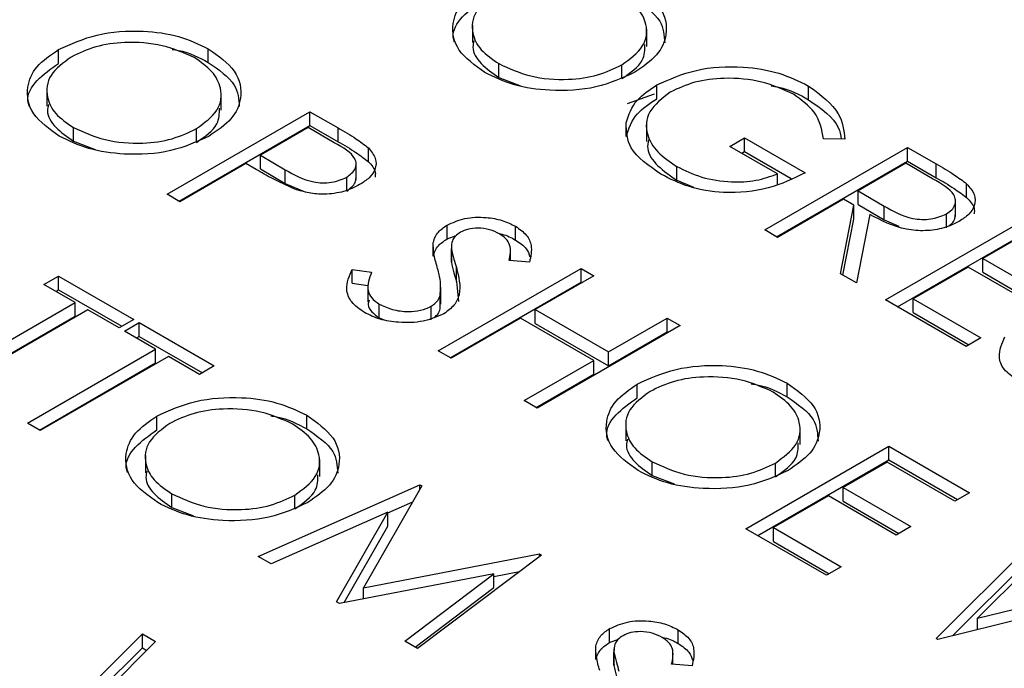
# Model space of a CAD drawing. Header units: inches. Extents: x 1802 to 2468, y -208 to -72.
# Tile 85 of 256: x 1860.308 to 1860.893, y -184.227 to -183.842. Entities that reach past the tile are written whole.
import ezdxf

# ---------------------------------------------------------------- set-up
doc = ezdxf.new("R2010")
doc.units = ezdxf.units.IN
doc.header["$LTSCALE"] = 0.5
doc.header["$MEASUREMENT"] = 0
doc.layers.add('SID-M-S', color=105, linetype='Continuous')

msp = doc.modelspace()

# ---------------------------------------------------------------- linework, layer by layer
at = {"layer": 'SID-M-S'}
for p, q in [((1860.57688, -183.84505), (1860.57688, -183.85525)), ((1860.68041, -183.85752), (1860.68041, -183.84731)), ((1860.33105, -183.86764), (1860.33105, -183.85948)), ((1860.42009, -183.86711), (1860.42009, -183.85895)), ((1860.59262, -183.87596), (1860.59262, -183.8678)), ((1860.66572, -183.87666), (1860.66572, -183.8685)), ((1860.59262, -183.87596), (1860.60554, -183.8809)), ((1860.32422, -183.88288), (1860.32422, -183.89309)), ((1860.68638, -183.8886), (1860.68638, -183.88044)), ((1860.77658, -183.88922), (1860.77658, -183.88106)), ((1860.42775, -183.89536), (1860.42775, -183.88515)), ((1860.669, -183.89141), (1860.68506, -183.88578)), ((1860.39561, -183.9453), (1860.48046, -183.89631)), ((1860.48046, -183.89631), (1860.49711, -183.90592)), ((1860.48046, -183.90448), (1860.48046, -183.89631)), ((1860.33996, -183.9138), (1860.33996, -183.90564)), ((1860.40268, -183.94938), (1860.48046, -183.90448)), ((1860.41307, -183.9145), (1860.41307, -183.90633)), ((1860.47938, -183.90573), (1860.45109, -183.92206)), ((1860.4949, -183.91469), (1860.47938, -183.90573)), ((1860.48046, -183.90448), (1860.49711, -183.91409)), ((1860.49711, -183.91409), (1860.49711, -183.90592)), ((1860.66819, -183.91111), (1860.66819, -183.90295)), ((1860.68022, -183.90374), (1860.68022, -183.91395)), ((1860.72986, -183.91688), (1860.73856, -183.91186)), ((1860.73856, -183.91186), (1860.77446, -183.93258)), ((1860.73856, -183.92002), (1860.73856, -183.91186)), ((1860.79805, -183.91268), (1860.78534, -183.91249)), ((1860.33996, -183.9138), (1860.35288, -183.91873)), ((1860.51516, -183.92598), (1860.51516, -183.91781)), ((1860.75814, -183.93321), (1860.72986, -183.91688)), ((1860.75053, -183.96649), (1860.83538, -183.91751)), ((1860.83538, -183.91751), (1860.85236, -183.92731)), ((1860.83538, -183.92568), (1860.83538, -183.91751)), ((1860.45109, -183.92206), (1860.46576, -183.93075)), ((1860.45109, -183.93023), (1860.45109, -183.92206)), ((1860.73693, -183.92096), (1860.73856, -183.92002)), ((1860.73856, -183.92002), (1860.76616, -183.93596)), ((1860.44239, -183.92709), (1860.40323, -183.9497)), ((1860.44846, -183.93059), (1860.44239, -183.92709)), ((1860.45109, -183.93023), (1860.46576, -183.93891)), ((1860.50788, -183.93648), (1860.50788, -183.92628)), ((1860.69827, -183.93696), (1860.69827, -183.92879)), ((1860.7576, -183.97058), (1860.83538, -183.92568)), ((1860.83429, -183.92693), (1860.80601, -183.94326)), ((1860.8502, -183.93611), (1860.83429, -183.92693)), ((1860.83538, -183.92568), (1860.85236, -183.93548)), ((1860.85236, -183.93548), (1860.85236, -183.92731)), ((1860.46576, -183.93891), (1860.46576, -183.93075)), ((1860.50227, -183.94339), (1860.50227, -183.93522)), ((1860.75814, -183.93922), (1860.75814, -183.93321)), ((1860.46576, -183.93891), (1860.47708, -183.94373)), ((1860.69827, -183.93696), (1860.70819, -183.94116)), ((1860.87043, -183.94724), (1860.87043, -183.93908)), ((1860.40323, -183.9497), (1860.39561, -183.9453)), ((1860.80601, -183.94326), (1860.82142, -183.9523)), ((1860.80601, -183.95142), (1860.80601, -183.94326)), ((1860.7973, -183.94828), (1860.75814, -183.97089)), ((1860.7955, -183.99246), (1860.80349, -183.95185)), ((1860.80349, -183.95185), (1860.7973, -183.94828)), ((1860.80349, -183.96002), (1860.80349, -183.95185)), ((1860.80601, -183.95142), (1860.82142, -183.96046)), ((1860.82142, -183.96046), (1860.82142, -183.9523)), ((1860.8638, -183.95849), (1860.8638, -183.94828)), ((1860.81291, -183.95729), (1860.80492, -183.99789)), ((1860.82232, -184.00794), (1860.90718, -183.95896)), ((1860.85839, -183.96514), (1860.85839, -183.95698)), ((1860.56183, -183.9718), (1860.56183, -183.96364)), ((1860.60254, -183.97244), (1860.60254, -183.96428)), ((1860.79694, -183.99329), (1860.80349, -183.96002)), ((1860.82142, -183.96046), (1860.83009, -183.96416)), ((1860.56183, -183.9718), (1860.56719, -183.96985)), ((1860.75814, -183.97089), (1860.75053, -183.96649)), ((1860.8294, -184.01203), (1860.90718, -183.96712)), ((1860.90609, -183.96838), (1860.87998, -183.98345)), ((1860.55366, -183.982), (1860.55366, -183.97383)), ((1860.56443, -183.9756), (1860.56443, -183.9858)), ((1860.56443, -183.98555), (1860.56443, -183.97739)), ((1860.59945, -183.98472), (1860.59945, -183.97776)), ((1860.56454, -183.98479), (1860.56443, -183.98555)), ((1860.56739, -183.99701), (1860.56739, -183.98885)), ((1860.61079, -183.98562), (1860.59868, -183.98466)), ((1860.87128, -183.98847), (1860.83864, -184.00731)), ((1860.91153, -184.01171), (1860.87128, -183.98847)), ((1860.87998, -183.98345), (1860.92023, -184.00669)), ((1860.87998, -183.99162), (1860.87998, -183.98345)), ((1860.32245, -183.99884), (1860.33116, -183.99381)), ((1860.33116, -183.99381), (1860.37576, -184.01956)), ((1860.33116, -184.00198), (1860.33116, -183.99381)), ((1860.50554, -183.98986), (1860.51701, -183.99152)), ((1860.50554, -183.99802), (1860.50554, -183.98986)), ((1860.55661, -184.03824), (1860.64147, -183.98926)), ((1860.64908, -183.99366), (1860.61427, -184.01375)), ((1860.64147, -183.98926), (1860.64908, -183.99366)), ((1860.64147, -183.99743), (1860.64147, -183.98926)), ((1860.80492, -183.99789), (1860.7955, -183.99246)), ((1860.87998, -183.99162), (1860.91316, -184.01077)), ((1860.34095, -184.00951), (1860.32245, -183.99884)), ((1860.50554, -183.99802), (1860.51478, -183.99936)), ((1860.51478, -183.99895), (1860.51478, -184.00916)), ((1860.55824, -184.01056), (1860.55824, -184.00035)), ((1860.56369, -184.04233), (1860.64147, -183.99743)), ((1860.56739, -183.99701), (1860.56857, -184.00899)), ((1860.64147, -183.99743), (1860.64201, -183.99774)), ((1860.32953, -184.00292), (1860.33116, -184.00198)), ((1860.33116, -184.00198), (1860.36869, -184.02364)), ((1860.55779, -184.01333), (1860.55779, -184.00517)), ((1860.2648, -184.05347), (1860.34095, -184.00951)), ((1860.34095, -184.01768), (1860.34095, -184.00951)), ((1860.5215, -184.0186), (1860.5215, -184.01044)), ((1860.5525, -184.0199), (1860.5525, -184.01173)), ((1860.87019, -184.03558), (1860.82232, -184.00794)), ((1860.83864, -184.00731), (1860.87889, -184.03055)), ((1860.83864, -184.01548), (1860.83864, -184.00731)), ((1860.27187, -184.05756), (1860.34095, -184.01768)), ((1860.34856, -184.01391), (1860.27241, -184.05787)), ((1860.36706, -184.02459), (1860.34856, -184.01391)), ((1860.61427, -184.01375), (1860.65779, -184.03887)), ((1860.61427, -184.02192), (1860.61427, -184.01375)), ((1860.83864, -184.01548), (1860.87182, -184.03463)), ((1860.37576, -184.01956), (1860.36706, -184.02459)), ((1860.37032, -184.02647), (1860.37902, -184.02145)), ((1860.37902, -184.02145), (1860.42362, -184.04719)), ((1860.37902, -184.02961), (1860.37902, -184.02145)), ((1860.5215, -184.0186), (1860.52445, -184.01979)), ((1860.60557, -184.01878), (1860.56423, -184.04264)), ((1860.64908, -184.0439), (1860.60557, -184.01878)), ((1860.61427, -184.02192), (1860.65779, -184.04704)), ((1860.70021, -184.02317), (1860.61536, -184.07216)), ((1860.65779, -184.03887), (1860.6926, -184.01878)), ((1860.6926, -184.01878), (1860.70021, -184.02317)), ((1860.6926, -184.02694), (1860.6926, -184.01878)), ((1860.38881, -184.03715), (1860.37032, -184.02647)), ((1860.37739, -184.03055), (1860.37902, -184.02961)), ((1860.37902, -184.02961), (1860.41655, -184.05128)), ((1860.65779, -184.04704), (1860.6926, -184.02694)), ((1860.6926, -184.02694), (1860.69314, -184.02725)), ((1860.87889, -184.03055), (1860.87019, -184.03558)), ((1860.31266, -184.08111), (1860.38881, -184.03715)), ((1860.38881, -184.04531), (1860.38881, -184.03715)), ((1860.56423, -184.04264), (1860.55661, -184.03824)), ((1860.65779, -184.04704), (1860.65779, -184.03887)), ((1860.31974, -184.08519), (1860.38881, -184.04531)), ((1860.39643, -184.04154), (1860.32028, -184.0855)), ((1860.41492, -184.05222), (1860.39643, -184.04154)), ((1860.42362, -184.04719), (1860.41492, -184.05222)), ((1860.60774, -184.06776), (1860.64908, -184.0439)), ((1860.64908, -184.05206), (1860.64908, -184.0439)), ((1860.61482, -184.07184), (1860.64908, -184.05206)), ((1860.67482, -184.06609), (1860.67482, -184.05793)), ((1860.76385, -184.06556), (1860.76385, -184.0574)), ((1860.61536, -184.07216), (1860.60774, -184.06776)), ((1860.47856, -184.08456), (1860.47856, -184.0764)), ((1860.32028, -184.0855), (1860.31266, -184.08111)), ((1860.38953, -184.08509), (1860.38953, -184.07693)), ((1860.66799, -184.08133), (1860.66799, -184.09154)), ((1860.77151, -184.09381), (1860.77151, -184.0836)), ((1860.73937, -184.14375), (1860.82423, -184.09476)), ((1860.82423, -184.09476), (1860.87209, -184.1224)), ((1860.82423, -184.10293), (1860.82423, -184.09476)), ((1860.3827, -184.10033), (1860.3827, -184.11054)), ((1860.48622, -184.1128), (1860.48622, -184.1026)), ((1860.68372, -184.11225), (1860.68372, -184.10409)), ((1860.74645, -184.14783), (1860.82423, -184.10293)), ((1860.75683, -184.11295), (1860.75683, -184.10478)), ((1860.82314, -184.10418), (1860.79703, -184.11926)), ((1860.86339, -184.12742), (1860.82314, -184.10418)), ((1860.82423, -184.10293), (1860.86502, -184.12648)), ((1860.68372, -184.11225), (1860.69664, -184.11718)), ((1860.39843, -184.13125), (1860.39843, -184.12308)), ((1860.44973, -184.16023), (1860.54579, -184.11772)), ((1860.54687, -184.11834), (1860.51228, -184.17876)), ((1860.54579, -184.11772), (1860.54687, -184.11834)), ((1860.54579, -184.12024), (1860.54579, -184.11772)), ((1860.79703, -184.11926), (1860.83728, -184.14249)), ((1860.79703, -184.12742), (1860.79703, -184.11926)), ((1860.87209, -184.1224), (1860.86339, -184.12742)), ((1860.47154, -184.13195), (1860.47154, -184.12378)), ((1860.5267, -184.13433), (1860.54146, -184.1278)), ((1860.78833, -184.12428), (1860.75569, -184.14312)), ((1860.82858, -184.14752), (1860.78833, -184.12428)), ((1860.79703, -184.12742), (1860.83021, -184.14658)), ((1860.39843, -184.13125), (1860.41135, -184.13618)), ((1860.5267, -184.13402), (1860.4574, -184.16466)), ((1860.49626, -184.18709), (1860.5267, -184.13402)), ((1860.5267, -184.14218), (1860.5267, -184.13402)), ((1860.50067, -184.18757), (1860.5267, -184.14218)), ((1860.78724, -184.17138), (1860.73937, -184.14375)), ((1860.75569, -184.14312), (1860.79594, -184.16636)), ((1860.75569, -184.15129), (1860.75569, -184.14312)), ((1860.83728, -184.14249), (1860.82858, -184.14752)), ((1860.75569, -184.15129), (1860.78887, -184.17044)), ((1860.85224, -184.2089), (1860.91452, -184.14689)), ((1860.92239, -184.15143), (1860.87677, -184.19694)), ((1860.86196, -184.20739), (1860.91452, -184.15505)), ((1860.4574, -184.16466), (1860.44973, -184.16023)), ((1860.51228, -184.17876), (1860.61685, -184.15874)), ((1860.61796, -184.15938), (1860.54438, -184.21487)), ((1860.61685, -184.15874), (1860.61796, -184.15938)), ((1860.61685, -184.16021), (1860.61685, -184.15874)), ((1860.58966, -184.17211), (1860.60496, -184.16919)), ((1860.79594, -184.16636), (1860.78724, -184.17138)), ((1860.58966, -184.17052), (1860.49797, -184.18808)), ((1860.53673, -184.21046), (1860.58966, -184.17052)), ((1860.58966, -184.17868), (1860.58966, -184.17052)), ((1860.87677, -184.19694), (1860.96369, -184.17528)), ((1860.51228, -184.18534), (1860.51228, -184.17876)), ((1860.54286, -184.21399), (1860.58966, -184.17868)), ((1860.49797, -184.18808), (1860.49626, -184.18709)), ((1860.94406, -184.18698), (1860.85333, -184.20953)), ((1860.87677, -184.20371), (1860.87677, -184.19694)), ((1860.65838, -184.21123), (1860.65838, -184.20307)), ((1860.69909, -184.21187), (1860.69909, -184.2037)), ((1860.31865, -184.26825), (1860.38093, -184.20624)), ((1860.3888, -184.21078), (1860.34317, -184.25629)), ((1860.38093, -184.20624), (1860.3888, -184.21078)), ((1860.38093, -184.2144), (1860.38093, -184.20624)), ((1860.54438, -184.21487), (1860.53673, -184.21046)), ((1860.65838, -184.21123), (1860.66374, -184.20928)), ((1860.85333, -184.20953), (1860.85224, -184.2089)), ((1860.32837, -184.26673), (1860.38093, -184.2144)), ((1860.38093, -184.2144), (1860.38361, -184.21595)), ((1860.6502, -184.22143), (1860.6502, -184.21326)), ((1860.66097, -184.21502), (1860.66097, -184.22523)), ((1860.66098, -184.22498), (1860.66098, -184.21681)), ((1860.696, -184.22415), (1860.696, -184.21719)), ((1860.66108, -184.22421), (1860.66098, -184.22498)), ((1860.70733, -184.22505), (1860.69523, -184.22409))]:
    msp.add_line(p, q, dxfattribs=at)
for points, knots in [([(1860.58422, -183.873), (1860.57837, -183.86878), (1860.56668, -183.86035), (1860.56404, -183.84498), (1860.56959, -183.83137), (1860.579, -183.82488), (1860.58371, -183.82164)], [0, 0, 0, 0, 0.279663, 0.559354, 0.779636, 1, 1, 1, 1]), ([(1860.67274, -183.82111), (1860.67869, -183.82535), (1860.69059, -183.83383), (1860.69342, -183.84937), (1860.68766, -183.86311), (1860.6781, -183.86964), (1860.67332, -183.8729)], [0, 0, 0, 0, 0.279767, 0.559358, 0.779571, 1, 1, 1, 1]), ([(1860.56626, -183.85514), (1860.56597, -183.85413), (1860.56452, -183.84899), (1860.57006, -183.8395), (1860.57916, -183.83304), (1860.58371, -183.82981)], [0, 0, 0, 0, 0.108942, 0.554389, 1, 1, 1, 1]), ([(1860.59136, -183.82602), (1860.58666, -183.82948), (1860.57726, -183.83641), (1860.57598, -183.84898), (1860.58106, -183.85993), (1860.58876, -183.86518), (1860.59262, -183.8678)], [0, 0, 0, 0, 0.279416, 0.559077, 0.779478, 1, 1, 1, 1]), ([(1860.66572, -183.8685), (1860.67046, -183.86501), (1860.67993, -183.85804), (1860.68129, -183.84533), (1860.67582, -183.83437), (1860.66821, -183.82902), (1860.66441, -183.82635)], [0, 0, 0, 0, 0.279468, 0.55887, 0.779516, 1, 1, 1, 1]), ([(1860.67274, -183.82928), (1860.67895, -183.83351), (1860.69015, -183.84113), (1860.6908, -183.85104), (1860.69109, -183.85545)], [0, 0, 0, 0, 0.554805, 1, 1, 1, 1]), ([(1860.33105, -183.85948), (1860.33839, -183.85615), (1860.35304, -183.8495), (1860.37957, -183.84759), (1860.40312, -183.85093), (1860.41443, -183.85627), (1860.42009, -183.85895)], [0, 0, 0, 0, 0.279731, 0.559327, 0.77968, 1, 1, 1, 1]), ([(1860.57785, -183.85429), (1860.57756, -183.85551), (1860.57644, -183.86011), (1860.58138, -183.86812), (1860.58887, -183.87335), (1860.59262, -183.87596)], [0, 0, 0, 0, 0.153197, 0.576483, 1, 1, 1, 1]), ([(1860.33156, -183.91084), (1860.32572, -183.90662), (1860.31402, -183.89819), (1860.31139, -183.88282), (1860.31694, -183.86921), (1860.32635, -183.86272), (1860.33105, -183.85948)], [0, 0, 0, 0, 0.279663, 0.559354, 0.779636, 1, 1, 1, 1]), ([(1860.41176, -183.86419), (1860.40571, -183.8615), (1860.3936, -183.85612), (1860.3719, -183.8545), (1860.35254, -183.8572), (1860.34332, -183.86164), (1860.3387, -183.86385)], [0, 0, 0, 0, 0.279627, 0.55935, 0.77963, 1, 1, 1, 1]), ([(1860.39867, -183.85936), (1860.39991, -183.85953), (1860.40821, -183.86066), (1860.41463, -183.86415), (1860.42009, -183.86711)], [0, 0, 0, 0, 0.149262, 1, 1, 1, 1]), ([(1860.42009, -183.85895), (1860.42604, -183.86319), (1860.43794, -183.87167), (1860.44077, -183.8872), (1860.43501, -183.90095), (1860.42545, -183.90747), (1860.42067, -183.91074)], [0, 0, 0, 0, 0.279767, 0.559358, 0.779571, 1, 1, 1, 1]), ([(1860.66572, -183.87666), (1860.67072, -183.87319), (1860.67927, -183.86724), (1860.67931, -183.85961), (1860.67932, -183.85644)], [0, 0, 0, 0, 0.584093, 1, 1, 1, 1]), ([(1860.3387, -183.86385), (1860.33401, -183.86732), (1860.3246, -183.87424), (1860.32333, -183.88682), (1860.3284, -183.89777), (1860.33611, -183.90301), (1860.33996, -183.90564)], [0, 0, 0, 0, 0.279416, 0.559077, 0.779478, 1, 1, 1, 1]), ([(1860.41307, -183.90633), (1860.4178, -183.90285), (1860.42727, -183.89588), (1860.42863, -183.88317), (1860.42316, -183.87221), (1860.41556, -183.86686), (1860.41176, -183.86419)], [0, 0, 0, 0, 0.279468, 0.55887, 0.779516, 1, 1, 1, 1]), ([(1860.31361, -183.89298), (1860.31332, -183.89197), (1860.31186, -183.88683), (1860.3174, -183.87733), (1860.3265, -183.87087), (1860.33105, -183.86764)], [0, 0, 0, 0, 0.108942, 0.554389, 1, 1, 1, 1]), ([(1860.42009, -183.86711), (1860.4263, -183.87134), (1860.43749, -183.87897), (1860.43815, -183.88887), (1860.43844, -183.89328)], [0, 0, 0, 0, 0.554805, 1, 1, 1, 1]), ([(1860.59262, -183.8678), (1860.59862, -183.87056), (1860.61062, -183.87607), (1860.6324, -183.87791), (1860.65183, -183.87516), (1860.66109, -183.87072), (1860.66572, -183.8685)], [0, 0, 0, 0, 0.27983, 0.559389, 0.779654, 1, 1, 1, 1]), ([(1860.68638, -183.88044), (1860.69386, -183.87708), (1860.70883, -183.87037), (1860.73596, -183.86881), (1860.75961, -183.87272), (1860.77092, -183.87828), (1860.77658, -183.88106)], [0, 0, 0, 0, 0.27959, 0.559072, 0.779411, 1, 1, 1, 1]), ([(1860.67332, -183.8729), (1860.66599, -183.87627), (1860.65133, -183.88301), (1860.62465, -183.88446), (1860.60105, -183.88119), (1860.58983, -183.87573), (1860.58422, -183.873)], [0, 0, 0, 0, 0.27963, 0.559343, 0.779597, 1, 1, 1, 1]), ([(1860.76762, -183.88593), (1860.7616, -183.88321), (1860.74957, -183.87777), (1860.72797, -183.87576), (1860.70843, -183.87815), (1860.69903, -183.88248), (1860.69433, -183.88464)], [0, 0, 0, 0, 0.279847, 0.559555, 0.779847, 1, 1, 1, 1]), ([(1860.66819, -183.90295), (1860.66969, -183.89821), (1860.67238, -183.88975), (1860.68209, -183.88329), (1860.68638, -183.88044)], [0, 0, 0, 0, 0.559317, 1, 1, 1, 1]), ([(1860.7543, -183.88089), (1860.75583, -183.88113), (1860.76449, -183.88247), (1860.77112, -183.88617), (1860.77658, -183.88922)], [0, 0, 0, 0, 0.176046, 1, 1, 1, 1]), ([(1860.77658, -183.88106), (1860.78365, -183.8863), (1860.79631, -183.89568), (1860.79752, -183.90748), (1860.79805, -183.91268)], [0, 0, 0, 0, 0.558579, 1, 1, 1, 1]), ([(1860.66819, -183.91111), (1860.66969, -183.90638), (1860.67238, -183.89791), (1860.68209, -183.89145), (1860.68638, -183.8886)], [0, 0, 0, 0, 0.559317, 1, 1, 1, 1]), ([(1860.69433, -183.88464), (1860.68959, -183.88838), (1860.6801, -183.89586), (1860.6795, -183.90921), (1860.68606, -183.92053), (1860.6942, -183.92604), (1860.69827, -183.92879)], [0, 0, 0, 0, 0.279061, 0.558584, 0.779236, 1, 1, 1, 1]), ([(1860.78534, -183.91249), (1860.78441, -183.90697), (1860.78274, -183.89711), (1860.77225, -183.88935), (1860.76762, -183.88593)], [0, 0, 0, 0, 0.5598397, 1, 1, 1, 1]), ([(1860.77658, -183.88922), (1860.78403, -183.89439), (1860.79417, -183.90142), (1860.7956, -183.91029), (1860.79598, -183.91265)], [0, 0, 0, 0, 0.733897, 1, 1, 1, 1]), ([(1860.3252, -183.89212), (1860.3249, -183.89335), (1860.32379, -183.89795), (1860.32873, -183.90596), (1860.33622, -183.91119), (1860.33996, -183.9138)], [0, 0, 0, 0, 0.153197, 0.576483, 1, 1, 1, 1]), ([(1860.41307, -183.9145), (1860.41806, -183.91103), (1860.42662, -183.90508), (1860.42665, -183.89745), (1860.42667, -183.89428)], [0, 0, 0, 0, 0.584093, 1, 1, 1, 1]), ([(1860.33996, -183.90564), (1860.34596, -183.90839), (1860.35796, -183.9139), (1860.37974, -183.91575), (1860.39918, -183.913), (1860.40844, -183.90856), (1860.41307, -183.90633)], [0, 0, 0, 0, 0.27983, 0.559389, 0.779654, 1, 1, 1, 1]), ([(1860.49711, -183.90592), (1860.50074, -183.90801), (1860.50724, -183.91173), (1860.51274, -183.91596), (1860.51516, -183.91781)], [0, 0, 0, 0, 0.560314, 1, 1, 1, 1]), ([(1860.68891, -183.93344), (1860.68171, -183.92844), (1860.66883, -183.91952), (1860.66839, -183.90802), (1860.66819, -183.90295)], [0, 0, 0, 0, 0.559617, 1, 1, 1, 1]), ([(1860.42067, -183.91074), (1860.41334, -183.91411), (1860.39867, -183.92085), (1860.37199, -183.9223), (1860.3484, -183.91903), (1860.33718, -183.91357), (1860.33156, -183.91084)], [0, 0, 0, 0, 0.27963, 0.559343, 0.779597, 1, 1, 1, 1]), ([(1860.50227, -183.93522), (1860.50432, -183.93359), (1860.50741, -183.93114), (1860.50811, -183.92713), (1860.50641, -183.92119), (1860.50001, -183.91758), (1860.4949, -183.91469)], [0, 0, 0, 0, 0.248969, 0.374729, 0.500383, 1, 1, 1, 1]), ([(1860.49711, -183.91409), (1860.50074, -183.91617), (1860.50724, -183.9199), (1860.51274, -183.92412), (1860.51516, -183.92598)], [0, 0, 0, 0, 0.560314, 1, 1, 1, 1]), ([(1860.51516, -183.91781), (1860.5168, -183.91984), (1860.5201, -183.92389), (1860.51969, -183.93028), (1860.51598, -183.93567), (1860.51194, -183.93829), (1860.50992, -183.9396)], [0, 0, 0, 0, 0.279705, 0.559381, 0.779509, 1, 1, 1, 1]), ([(1860.68152, -183.91297), (1860.68118, -183.91471), (1860.68012, -183.92003), (1860.68636, -183.92871), (1860.6943, -183.93421), (1860.69827, -183.93696)], [0, 0, 0, 0, 0.194371, 0.597084, 1, 1, 1, 1]), ([(1860.51516, -183.92598), (1860.51701, -183.928), (1860.51966, -183.9309), (1860.51922, -183.9341), (1860.51909, -183.93506)], [0, 0, 0, 0, 0.697647, 1, 1, 1, 1]), ([(1860.69827, -183.92879), (1860.70299, -183.93113), (1860.7124, -183.93579), (1860.72947, -183.93836), (1860.74563, -183.93762), (1860.75397, -183.93468), (1860.75814, -183.93321)], [0, 0, 0, 0, 0.280254, 0.559912, 0.779941, 1, 1, 1, 1]), ([(1860.85236, -183.92731), (1860.85598, -183.92939), (1860.86243, -183.93309), (1860.86798, -183.93725), (1860.87043, -183.93908)], [0, 0, 0, 0, 0.56024, 1, 1, 1, 1]), ([(1860.47146, -183.94226), (1860.46693, -183.94023), (1860.45886, -183.93661), (1860.45164, -183.93243), (1860.44846, -183.93059)], [0, 0, 0, 0, 0.559694, 1, 1, 1, 1]), ([(1860.46576, -183.93075), (1860.47091, -183.93374), (1860.47736, -183.93749), (1860.48787, -183.93866), (1860.49503, -183.93829), (1860.49938, -183.93645), (1860.50227, -183.93522)], [0, 0, 0, 0, 0.499721, 0.62535, 0.751083, 1, 1, 1, 1]), ([(1860.50227, -183.94339), (1860.50438, -183.94176), (1860.5075, -183.93935), (1860.50776, -183.93641), (1860.50785, -183.93546)], [0, 0, 0, 0, 0.676478, 1, 1, 1, 1]), ([(1860.77446, -183.93258), (1860.76753, -183.93598), (1860.7537, -183.94276), (1860.72783, -183.94529), (1860.70501, -183.94154), (1860.69428, -183.93614), (1860.68891, -183.93344)], [0, 0, 0, 0, 0.280351, 0.559367, 0.779371, 1, 1, 1, 1]), ([(1860.85839, -183.95698), (1860.85954, -183.95621), (1860.86185, -183.95467), (1860.86355, -183.95173), (1860.86403, -183.9487), (1860.86189, -183.94267), (1860.85539, -183.93903), (1860.8502, -183.93611)], [0, 0, 0, 0, 0.125307, 0.250617, 0.375954, 0.501281, 1, 1, 1, 1]), ([(1860.85236, -183.93548), (1860.85598, -183.93755), (1860.86243, -183.94126), (1860.86798, -183.94541), (1860.87043, -183.94724)], [0, 0, 0, 0, 0.56024, 1, 1, 1, 1]), ([(1860.50992, -183.9396), (1860.50692, -183.9411), (1860.50093, -183.94409), (1860.48987, -183.94557), (1860.4797, -183.94477), (1860.4742, -183.94309), (1860.47146, -183.94226)], [0, 0, 0, 0, 0.280099, 0.559324, 0.779458, 1, 1, 1, 1]), ([(1860.87043, -183.93908), (1860.87221, -183.94112), (1860.87576, -183.94522), (1860.87565, -183.95175), (1860.87215, -183.95734), (1860.86805, -183.96003), (1860.86599, -183.96138)], [0, 0, 0, 0, 0.2797971, 0.5594998, 0.7796265, 1, 1, 1, 1]), ([(1860.87043, -183.94724), (1860.87239, -183.94928), (1860.87534, -183.95236), (1860.875, -183.95582), (1860.87488, -183.95698)], [0, 0, 0, 0, 0.6633364, 1, 1, 1, 1]), ([(1860.82142, -183.9523), (1860.82665, -183.9553), (1860.83319, -183.95905), (1860.84377, -183.96037), (1860.85104, -183.96007), (1860.85546, -183.95821), (1860.85839, -183.95698)], [0, 0, 0, 0, 0.499827, 0.625498, 0.751208, 1, 1, 1, 1]), ([(1860.56183, -183.96364), (1860.56521, -183.96211), (1860.57197, -183.95906), (1860.58431, -183.95863), (1860.59486, -183.96054), (1860.59998, -183.96303), (1860.60254, -183.96428)], [0, 0, 0, 0, 0.2795526, 0.5587984, 0.7793777, 1, 1, 1, 1]), ([(1860.86599, -183.96138), (1860.86308, -183.9628), (1860.85728, -183.96564), (1860.84595, -183.96734), (1860.82926, -183.96593), (1860.81965, -183.96085), (1860.81291, -183.95729)], [0, 0, 0, 0, 0.18712, 0.373979, 0.560911, 1, 1, 1, 1]), ([(1860.86007, -183.96386), (1860.86059, -183.9635), (1860.86223, -183.96235), (1860.86351, -183.96009), (1860.86363, -183.95827), (1860.86369, -183.95746)], [0, 0, 0, 0, 0.207022, 0.646979, 1, 1, 1, 1]), ([(1860.55366, -183.97383), (1860.55436, -183.9717), (1860.55562, -183.96789), (1860.55994, -183.96494), (1860.56183, -183.96364)], [0, 0, 0, 0, 0.55984, 1, 1, 1, 1]), ([(1860.59299, -183.96881), (1860.59113, -183.96789), (1860.58743, -183.96606), (1860.58064, -183.96519), (1860.57429, -183.96572), (1860.5713, -183.96713), (1860.5698, -183.96783)], [0, 0, 0, 0, 0.280274, 0.559931, 0.77992, 1, 1, 1, 1]), ([(1860.60254, -183.96428), (1860.6049, -183.96593), (1860.60961, -183.96924), (1860.6128, -183.97685), (1860.61155, -183.98229), (1860.61079, -183.98562)], [0, 0, 0, 0, 0.27975, 0.559501, 1, 1, 1, 1]), ([(1860.5698, -183.96783), (1860.56872, -183.96857), (1860.56655, -183.97005), (1860.56449, -183.97337), (1860.56445, -183.97586), (1860.56443, -183.97739)], [0, 0, 0, 0, 0.2799464, 0.5597741, 1, 1, 1, 1]), ([(1860.59272, -183.9687), (1860.59333, -183.9688), (1860.59713, -183.96945), (1860.60007, -183.97108), (1860.60254, -183.97244)], [0, 0, 0, 0, 0.159859, 1, 1, 1, 1]), ([(1860.59868, -183.98466), (1860.59936, -183.9815), (1860.6003, -183.97709), (1860.5972, -183.97164), (1860.59439, -183.96975), (1860.59299, -183.96881)], [0, 0, 0, 0, 0.559818, 0.779848, 1, 1, 1, 1]), ([(1860.55366, -183.982), (1860.55436, -183.97987), (1860.55562, -183.97605), (1860.55994, -183.9731), (1860.56183, -183.9718)], [0, 0, 0, 0, 0.55984, 1, 1, 1, 1]), ([(1860.55602, -183.98852), (1860.55521, -183.9858), (1860.55376, -183.98093), (1860.55369, -183.976), (1860.55366, -183.97383)], [0, 0, 0, 0, 0.560413, 1, 1, 1, 1]), ([(1860.60254, -183.97244), (1860.60498, -183.97409), (1860.6093, -183.977), (1860.61055, -183.98075), (1860.6111, -183.98239)], [0, 0, 0, 0, 0.564272, 1, 1, 1, 1]), ([(1860.56443, -183.97739), (1860.5649, -183.97953), (1860.56574, -183.98337), (1860.56689, -183.98717), (1860.56739, -183.98885)], [0, 0, 0, 0, 0.559906, 1, 1, 1, 1]), ([(1860.55779, -184.00517), (1860.55797, -184.00204), (1860.5583, -183.99646), (1860.55672, -183.99095), (1860.55602, -183.98852)], [0, 0, 0, 0, 0.559496, 1, 1, 1, 1]), ([(1860.56739, -183.98885), (1860.56877, -183.99419), (1860.57069, -184.00164), (1860.56679, -184.01117), (1860.56226, -184.01452), (1860.56, -184.0162)], [0, 0, 0, 0, 0.560115, 0.780284, 1, 1, 1, 1]), ([(1860.56443, -183.98555), (1860.5649, -183.9877), (1860.56574, -183.99153), (1860.56689, -183.99534), (1860.56739, -183.99701)], [0, 0, 0, 0, 0.559906, 1, 1, 1, 1]), ([(1860.51279, -184.01546), (1860.50997, -184.01347), (1860.50432, -184.00948), (1860.50104, -184.0002), (1860.50383, -183.99378), (1860.50554, -183.98986)], [0, 0, 0, 0, 0.27988, 0.559666, 1, 1, 1, 1]), ([(1860.51701, -183.99152), (1860.51566, -183.99521), (1860.51377, -184.00036), (1860.51666, -184.00699), (1860.51988, -184.00929), (1860.5215, -184.01044)], [0, 0, 0, 0, 0.5593206, 0.7797817, 1, 1, 1, 1]), ([(1860.5525, -184.01173), (1860.55398, -184.01063), (1860.55663, -184.00867), (1860.55743, -184.00624), (1860.55779, -184.00517)], [0, 0, 0, 0, 0.55899, 1, 1, 1, 1]), ([(1860.51553, -184.00818), (1860.51529, -184.00904), (1860.51464, -184.01136), (1860.51677, -184.01516), (1860.51992, -184.01745), (1860.5215, -184.0186)], [0, 0, 0, 0, 0.228979, 0.614702, 1, 1, 1, 1]), ([(1860.5215, -184.01044), (1860.52401, -184.01162), (1860.52902, -184.01399), (1860.53803, -184.01523), (1860.54645, -184.01445), (1860.55049, -184.01264), (1860.5525, -184.01173)], [0, 0, 0, 0, 0.280276, 0.560148, 0.780153, 1, 1, 1, 1]), ([(1860.56, -184.0162), (1860.55605, -184.01793), (1860.54815, -184.02139), (1860.53398, -184.02174), (1860.52165, -184.01981), (1860.51575, -184.01691), (1860.51279, -184.01546)], [0, 0, 0, 0, 0.2791829, 0.5590851, 0.779446, 1, 1, 1, 1]), ([(1860.55446, -184.01815), (1860.55516, -184.01761), (1860.55699, -184.01618), (1860.55748, -184.01442), (1860.55779, -184.01333)], [0, 0, 0, 0, 0.3847515, 1, 1, 1, 1]), ([(1860.90034, -184.05549), (1860.89752, -184.0535), (1860.89187, -184.04951), (1860.88859, -184.04024), (1860.89138, -184.03382), (1860.89309, -184.02989)], [0, 0, 0, 0, 0.27988, 0.559666, 1, 1, 1, 1]), ([(1860.67482, -184.05793), (1860.68215, -184.0546), (1860.69681, -184.04795), (1860.72333, -184.04604), (1860.74688, -184.04938), (1860.75819, -184.05472), (1860.76385, -184.0574)], [0, 0, 0, 0, 0.279731, 0.559327, 0.77968, 1, 1, 1, 1]), ([(1860.67533, -184.10929), (1860.66948, -184.10507), (1860.65778, -184.09664), (1860.65515, -184.08127), (1860.6607, -184.06766), (1860.67011, -184.06117), (1860.67482, -184.05793)], [0, 0, 0, 0, 0.279663, 0.559354, 0.779636, 1, 1, 1, 1]), ([(1860.75552, -184.06264), (1860.74947, -184.05995), (1860.73736, -184.05457), (1860.71566, -184.05295), (1860.6963, -184.05565), (1860.68708, -184.06009), (1860.68247, -184.0623)], [0, 0, 0, 0, 0.279627, 0.55935, 0.77963, 1, 1, 1, 1]), ([(1860.74243, -184.05781), (1860.74367, -184.05798), (1860.75198, -184.05911), (1860.75839, -184.0626), (1860.76385, -184.06556)], [0, 0, 0, 0, 0.149262, 1, 1, 1, 1]), ([(1860.76385, -184.0574), (1860.7698, -184.06164), (1860.7817, -184.07012), (1860.78453, -184.08565), (1860.77877, -184.0994), (1860.76921, -184.10592), (1860.76443, -184.10919)], [0, 0, 0, 0, 0.279767, 0.559358, 0.779571, 1, 1, 1, 1]), ([(1860.68247, -184.0623), (1860.67777, -184.06577), (1860.66837, -184.07269), (1860.66709, -184.08527), (1860.67217, -184.09622), (1860.67987, -184.10146), (1860.68372, -184.10409)], [0, 0, 0, 0, 0.279416, 0.559077, 0.779478, 1, 1, 1, 1]), ([(1860.75683, -184.10478), (1860.76157, -184.1013), (1860.77104, -184.09433), (1860.77239, -184.08162), (1860.76692, -184.07066), (1860.75932, -184.06531), (1860.75552, -184.06264)], [0, 0, 0, 0, 0.279468, 0.55887, 0.779516, 1, 1, 1, 1]), ([(1860.38953, -184.07693), (1860.39686, -184.0736), (1860.41152, -184.06695), (1860.43804, -184.06504), (1860.46159, -184.06837), (1860.4729, -184.07372), (1860.47856, -184.0764)], [0, 0, 0, 0, 0.279731, 0.559327, 0.77968, 1, 1, 1, 1]), ([(1860.65737, -184.09143), (1860.65708, -184.09042), (1860.65563, -184.08528), (1860.66116, -184.07578), (1860.67027, -184.06932), (1860.67482, -184.06609)], [0, 0, 0, 0, 0.108942, 0.554389, 1, 1, 1, 1]), ([(1860.76385, -184.06556), (1860.77006, -184.06979), (1860.78125, -184.07742), (1860.78191, -184.08732), (1860.7822, -184.09173)], [0, 0, 0, 0, 0.554805, 1, 1, 1, 1]), ([(1860.47023, -184.08164), (1860.46418, -184.07894), (1860.45207, -184.07356), (1860.43037, -184.07194), (1860.41101, -184.07465), (1860.40179, -184.07908), (1860.39718, -184.0813)], [0, 0, 0, 0, 0.279627, 0.55935, 0.77963, 1, 1, 1, 1]), ([(1860.47856, -184.0764), (1860.48451, -184.08064), (1860.49641, -184.08912), (1860.49924, -184.10465), (1860.49348, -184.1184), (1860.48392, -184.12492), (1860.47914, -184.12819)], [0, 0, 0, 0, 0.279767, 0.559358, 0.779571, 1, 1, 1, 1]), ([(1860.39004, -184.12828), (1860.38419, -184.12407), (1860.37249, -184.11564), (1860.36986, -184.10027), (1860.37541, -184.08666), (1860.38482, -184.08017), (1860.38953, -184.07693)], [0, 0, 0, 0, 0.279663, 0.559354, 0.779636, 1, 1, 1, 1]), ([(1860.39718, -184.0813), (1860.39248, -184.08476), (1860.38308, -184.09169), (1860.3818, -184.10427), (1860.38687, -184.11522), (1860.39458, -184.12046), (1860.39843, -184.12308)], [0, 0, 0, 0, 0.279416, 0.559077, 0.779478, 1, 1, 1, 1]), ([(1860.45714, -184.07681), (1860.45838, -184.07697), (1860.46669, -184.07811), (1860.4731, -184.0816), (1860.47856, -184.08456)], [0, 0, 0, 0, 0.149262, 1, 1, 1, 1]), ([(1860.47154, -184.12378), (1860.47628, -184.12029), (1860.48575, -184.11332), (1860.4871, -184.10062), (1860.48163, -184.08966), (1860.47403, -184.08431), (1860.47023, -184.08164)], [0, 0, 0, 0, 0.279468, 0.55887, 0.779516, 1, 1, 1, 1]), ([(1860.37208, -184.11043), (1860.37179, -184.10942), (1860.37034, -184.10427), (1860.37587, -184.09478), (1860.38498, -184.08832), (1860.38953, -184.08509)], [0, 0, 0, 0, 0.108942, 0.554389, 1, 1, 1, 1]), ([(1860.47856, -184.08456), (1860.48477, -184.08879), (1860.49596, -184.09641), (1860.49662, -184.10632), (1860.49691, -184.11073)], [0, 0, 0, 0, 0.554805, 1, 1, 1, 1]), ([(1860.66896, -184.09057), (1860.66867, -184.0918), (1860.66755, -184.0964), (1860.67249, -184.10441), (1860.67998, -184.10964), (1860.68372, -184.11225)], [0, 0, 0, 0, 0.153197, 0.576483, 1, 1, 1, 1]), ([(1860.75683, -184.11295), (1860.76183, -184.10948), (1860.77038, -184.10353), (1860.77041, -184.0959), (1860.77043, -184.09273)], [0, 0, 0, 0, 0.584093, 1, 1, 1, 1]), ([(1860.68372, -184.10409), (1860.68973, -184.10684), (1860.70173, -184.11235), (1860.7235, -184.1142), (1860.74294, -184.11145), (1860.7522, -184.10701), (1860.75683, -184.10478)], [0, 0, 0, 0, 0.27983, 0.559389, 0.779654, 1, 1, 1, 1]), ([(1860.38367, -184.10957), (1860.38337, -184.11079), (1860.38226, -184.1154), (1860.3872, -184.12341), (1860.39469, -184.12864), (1860.39843, -184.13125)], [0, 0, 0, 0, 0.153197, 0.576483, 1, 1, 1, 1]), ([(1860.76443, -184.10919), (1860.7571, -184.11256), (1860.74244, -184.1193), (1860.71575, -184.12075), (1860.69216, -184.11748), (1860.68094, -184.11202), (1860.67533, -184.10929)], [0, 0, 0, 0, 0.27963, 0.559343, 0.779597, 1, 1, 1, 1]), ([(1860.47154, -184.13195), (1860.47654, -184.12847), (1860.48509, -184.12253), (1860.48512, -184.1149), (1860.48514, -184.11172)], [0, 0, 0, 0, 0.584093, 1, 1, 1, 1]), ([(1860.39843, -184.12308), (1860.40444, -184.12584), (1860.41644, -184.13135), (1860.43821, -184.13319), (1860.45765, -184.13045), (1860.46691, -184.126), (1860.47154, -184.12378)], [0, 0, 0, 0, 0.27983, 0.559389, 0.779654, 1, 1, 1, 1]), ([(1860.47914, -184.12819), (1860.47181, -184.13156), (1860.45715, -184.1383), (1860.43046, -184.13975), (1860.40687, -184.13648), (1860.39565, -184.13102), (1860.39004, -184.12828)], [0, 0, 0, 0, 0.27963, 0.559343, 0.779597, 1, 1, 1, 1]), ([(1860.65838, -184.20307), (1860.66176, -184.20154), (1860.66852, -184.19849), (1860.68085, -184.19806), (1860.6914, -184.19997), (1860.69653, -184.20246), (1860.69909, -184.2037)], [0, 0, 0, 0, 0.279553, 0.558798, 0.779378, 1, 1, 1, 1]), ([(1860.6502, -184.21326), (1860.65091, -184.21113), (1860.65217, -184.20732), (1860.65648, -184.20437), (1860.65838, -184.20307)], [0, 0, 0, 0, 0.55984, 1, 1, 1, 1]), ([(1860.68954, -184.20824), (1860.68768, -184.20732), (1860.68398, -184.20549), (1860.67719, -184.20462), (1860.67083, -184.20515), (1860.66785, -184.20655), (1860.66635, -184.20726)], [0, 0, 0, 0, 0.280274, 0.559931, 0.77992, 1, 1, 1, 1]), ([(1860.69909, -184.2037), (1860.70145, -184.20536), (1860.70616, -184.20867), (1860.70935, -184.21627), (1860.7081, -184.22172), (1860.70733, -184.22505)], [0, 0, 0, 0, 0.27975, 0.559501, 1, 1, 1, 1]), ([(1860.66635, -184.20726), (1860.66527, -184.208), (1860.6631, -184.20948), (1860.66103, -184.21279), (1860.661, -184.21529), (1860.66098, -184.21681)], [0, 0, 0, 0, 0.279946, 0.559774, 1, 1, 1, 1]), ([(1860.68927, -184.20812), (1860.68988, -184.20823), (1860.69368, -184.20888), (1860.69662, -184.2105), (1860.69909, -184.21187)], [0, 0, 0, 0, 0.159859, 1, 1, 1, 1]), ([(1860.69523, -184.22409), (1860.69591, -184.22092), (1860.69685, -184.21652), (1860.69374, -184.21107), (1860.69094, -184.20918), (1860.68954, -184.20824)], [0, 0, 0, 0, 0.559818, 0.779848, 1, 1, 1, 1]), ([(1860.6502, -184.22143), (1860.65091, -184.21929), (1860.65217, -184.21548), (1860.65648, -184.21253), (1860.65838, -184.21123)], [0, 0, 0, 0, 0.55984, 1, 1, 1, 1]), ([(1860.65257, -184.22795), (1860.65176, -184.22523), (1860.65031, -184.22036), (1860.65024, -184.21543), (1860.6502, -184.21326)], [0, 0, 0, 0, 0.560413, 1, 1, 1, 1]), ([(1860.66098, -184.21681), (1860.66145, -184.21896), (1860.66229, -184.22279), (1860.66343, -184.2266), (1860.66394, -184.22828)], [0, 0, 0, 0, 0.5599058, 1, 1, 1, 1]), ([(1860.69909, -184.21187), (1860.70153, -184.21352), (1860.70585, -184.21643), (1860.7071, -184.22018), (1860.70765, -184.22181)], [0, 0, 0, 0, 0.564272, 1, 1, 1, 1]), ([(1860.66098, -184.22498), (1860.66145, -184.22713), (1860.66229, -184.23096), (1860.66343, -184.23477), (1860.66394, -184.23644)], [0, 0, 0, 0, 0.5599058, 1, 1, 1, 1])]:
    msp.add_open_spline(points, degree=3, knots=knots, dxfattribs=at)

doc.saveas('drawing.dxf')
